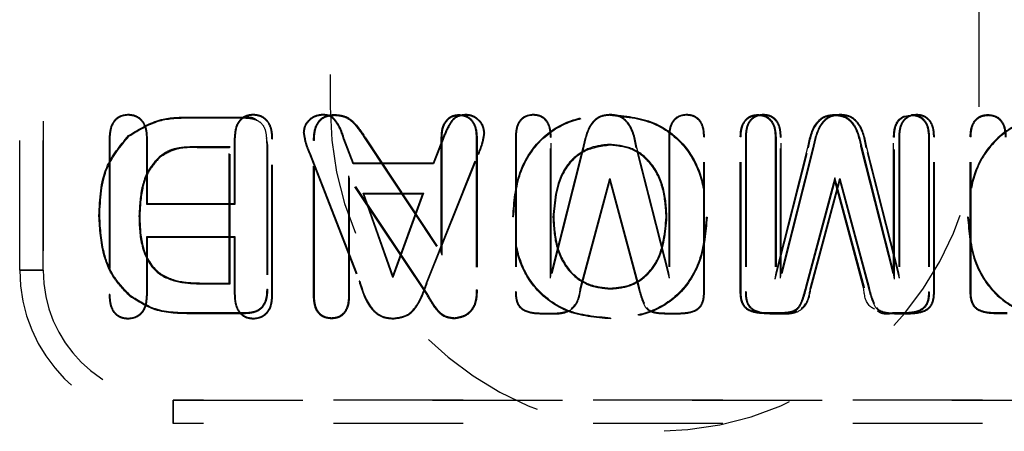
# Model space of a CAD drawing. Header units: inches. Extents: x 220 to 877, y 4 to 174.
# Tile 34 of 256: x 238.685 to 239.444, y 31.68 to 31.997. Entities that reach past the tile are written whole.
import ezdxf

# ---------------------------------------------------------------- set-up
doc = ezdxf.new("R2010")
doc.units = ezdxf.units.IN
doc.header["$LTSCALE"] = 0.5
doc.header["$MEASUREMENT"] = 0
doc.linetypes.add('HIDDEN', pattern=[0.225, 0.15, -0.075])
doc.layers.add('SID-M-H', color=4, linetype='HIDDEN')

msp = doc.modelspace()

# ---------------------------------------------------------------- linework, layer by layer
at = {"layer": 'SID-M-H'}
for p, q in [((238.92457, 33.55457), (238.92457, 31.92957)), ((239.42457, 31.92957), (239.42457, 33.55457)), ((238.68548, 31.80366), (238.68548, 32.11863)), ((238.70352, 31.80366), (238.70352, 32.11863)), ((238.70352, 32.11863), (238.70352, 31.80366)), ((238.76899, 31.92323), (238.76898, 31.92374)), ((238.81691, 31.92116), (238.81691, 31.92177)), ((238.81691, 31.92177), (238.85695, 31.92177)), ((238.81691, 31.92116), (238.85695, 31.92116)), ((238.85695, 31.92116), (238.85695, 31.92177)), ((238.86544, 31.92323), (238.86544, 31.92374)), ((238.91856, 31.92323), (238.91856, 31.92374)), ((238.92818, 31.92312), (238.92819, 31.92374)), ((239.02406, 31.92312), (239.02406, 31.92374)), ((239.02886, 31.92323), (239.02886, 31.92374)), ((239.08109, 31.92323), (239.08108, 31.92374)), ((239.1402, 31.92323), (239.1402, 31.92374)), ((239.1991, 31.92323), (239.1991, 31.92374)), ((239.25453, 31.92312), (239.25453, 31.92374)), ((239.25825, 31.92323), (239.25825, 31.92374)), ((239.31343, 31.92312), (239.31343, 31.92374)), ((239.31737, 31.92323), (239.31737, 31.92374)), ((239.37255, 31.92312), (239.37255, 31.92374)), ((239.37627, 31.92323), (239.37627, 31.92374)), ((239.43169, 31.92312), (239.43169, 31.92374)), ((238.75437, 31.90495), (238.75437, 31.78496)), ((238.75489, 31.90494), (238.75437, 31.90495)), ((238.75489, 31.90494), (238.75489, 31.78497)), ((238.76961, 31.90701), (238.7692, 31.90747)), ((238.78339, 31.90522), (238.7839, 31.90523)), ((238.78339, 31.85433), (238.78339, 31.90522)), ((238.7839, 31.85485), (238.7839, 31.90523)), ((238.85135, 31.90522), (238.85083, 31.90523)), ((238.85083, 31.90523), (238.85083, 31.85485)), ((238.85135, 31.90522), (238.85135, 31.85433)), ((238.87547, 31.90585), (238.87642, 31.90015)), ((238.87984, 31.90494), (238.88036, 31.90495)), ((238.87984, 31.78497), (238.87984, 31.90494)), ((238.88036, 31.78496), (238.88036, 31.90495)), ((238.9045, 31.90981), (238.90398, 31.90981)), ((238.93506, 31.90492), (238.93554, 31.9051)), ((238.94238, 31.88583), (238.93506, 31.90492)), ((238.94274, 31.88634), (238.93554, 31.9051)), ((238.95139, 31.90531), (238.9519, 31.90566)), ((238.95139, 31.90531), (239.0109, 31.81539)), ((238.9519, 31.90566), (239.01028, 31.81744)), ((239.01117, 31.9047), (239.00397, 31.88634)), ((239.0109, 31.90617), (239.01028, 31.90618)), ((239.01028, 31.81744), (239.01028, 31.90618)), ((239.0109, 31.81539), (239.0109, 31.90617)), ((239.01165, 31.90451), (239.01117, 31.9047)), ((239.03722, 31.90608), (239.03784, 31.90609)), ((239.03722, 31.90608), (239.03722, 31.7886)), ((239.03784, 31.90609), (239.03784, 31.78859)), ((239.04323, 31.90962), (239.04374, 31.90963)), ((239.06737, 31.90646), (239.06737, 31.78699)), ((239.06788, 31.90645), (239.06737, 31.90646)), ((239.06788, 31.90645), (239.06788, 31.787)), ((239.09441, 31.90636), (239.09493, 31.90637)), ((239.09441, 31.79757), (239.09441, 31.90636)), ((239.09493, 31.8017), (239.09493, 31.90637)), ((239.18548, 31.90637), (239.18548, 31.8017)), ((239.18599, 31.90636), (239.18548, 31.90637)), ((239.18599, 31.90636), (239.18599, 31.79757)), ((239.21252, 31.90645), (239.21304, 31.90646)), ((239.21252, 31.787), (239.21252, 31.90645)), ((239.21304, 31.78699), (239.21304, 31.90646)), ((239.24121, 31.90645), (239.2406, 31.90646)), ((239.2406, 31.78699), (239.2406, 31.90646)), ((239.24121, 31.787), (239.24121, 31.90645)), ((239.24505, 31.90645), (239.24453, 31.90646)), ((239.24453, 31.90646), (239.24453, 31.78699)), ((239.24505, 31.90645), (239.24505, 31.787)), ((239.26754, 31.90636), (239.26815, 31.90637)), ((239.26754, 31.90636), (239.26754, 31.79674)), ((239.26815, 31.90637), (239.26815, 31.8017)), ((239.27158, 31.90636), (239.27209, 31.90637)), ((239.27158, 31.79757), (239.27158, 31.90636)), ((239.27209, 31.8017), (239.27209, 31.90637)), ((239.35932, 31.90636), (239.35871, 31.90637)), ((239.35871, 31.8017), (239.35871, 31.90637)), ((239.35932, 31.79674), (239.35932, 31.90636)), ((239.36264, 31.90637), (239.36264, 31.8017)), ((239.36316, 31.90636), (239.36264, 31.90637)), ((239.36316, 31.90636), (239.36316, 31.79757)), ((239.38565, 31.90645), (239.38626, 31.90646)), ((239.38565, 31.90645), (239.38565, 31.787)), ((239.38626, 31.90646), (239.38626, 31.78699)), ((239.38969, 31.90645), (239.3902, 31.90646)), ((239.38969, 31.787), (239.38969, 31.90645)), ((239.3902, 31.78699), (239.3902, 31.90646)), ((239.41838, 31.90645), (239.41776, 31.90646)), ((239.41776, 31.78699), (239.41776, 31.90646)), ((239.41838, 31.787), (239.41838, 31.90645)), ((238.84751, 31.89877), (238.82324, 31.89877)), ((238.82324, 31.89877), (238.82324, 31.89815)), ((238.84689, 31.89815), (238.82324, 31.89815)), ((238.84751, 31.89877), (238.84689, 31.89815)), ((238.84689, 31.79382), (238.84689, 31.89815)), ((238.84751, 31.7932), (238.84751, 31.89877)), ((238.8758, 31.90015), (238.8758, 31.78903)), ((238.8758, 31.90015), (238.87642, 31.90015)), ((238.87642, 31.90015), (238.87642, 31.78902)), ((238.91247, 31.90368), (238.91186, 31.90369)), ((238.91186, 31.78392), (238.91186, 31.90369)), ((238.91247, 31.78393), (238.91247, 31.90368)), ((239.01165, 31.90451), (239.00433, 31.88583)), ((239.11994, 31.89817), (239.09441, 31.79757)), ((239.11944, 31.89831), (239.09493, 31.8017)), ((239.11994, 31.89817), (239.11944, 31.89831)), ((239.14029, 31.90074), (239.14029, 31.90012)), ((239.16046, 31.89818), (239.16096, 31.89831)), ((239.18599, 31.79757), (239.16046, 31.89818)), ((239.18548, 31.8017), (239.16096, 31.89831)), ((239.26754, 31.79674), (239.29327, 31.89815)), ((239.26815, 31.8017), (239.29267, 31.89831)), ((239.2971, 31.89817), (239.27158, 31.79757)), ((239.29661, 31.89831), (239.27209, 31.8017)), ((239.29327, 31.89815), (239.29267, 31.89831)), ((239.2971, 31.89817), (239.29661, 31.89831)), ((239.33359, 31.89815), (239.33419, 31.89831)), ((239.33359, 31.89815), (239.35932, 31.79674)), ((239.33419, 31.89831), (239.35871, 31.8017)), ((239.33763, 31.89818), (239.33813, 31.89831)), ((239.36316, 31.79757), (239.33763, 31.89818)), ((239.36264, 31.8017), (239.33813, 31.89831)), ((238.79328, 31.89139), (238.79368, 31.89092)), ((238.90889, 31.89431), (238.90841, 31.89412)), ((238.90841, 31.89412), (238.94695, 31.79524)), ((238.90889, 31.89431), (238.94743, 31.79542)), ((238.99928, 31.79524), (239.03865, 31.89348)), ((238.99976, 31.79505), (239.03913, 31.89329)), ((239.03865, 31.89348), (239.03913, 31.89329)), ((238.94238, 31.88583), (238.94274, 31.88634)), ((239.00433, 31.88583), (238.94238, 31.88583)), ((239.00397, 31.88634), (238.94274, 31.88634)), ((239.00433, 31.88583), (239.00397, 31.88634)), ((238.99979, 31.78508), (238.9388, 31.87658)), ((238.9388, 31.87658), (238.9388, 31.78393)), ((238.9388, 31.87658), (238.93941, 31.87453)), ((238.93941, 31.87453), (238.93941, 31.78392)), ((238.99927, 31.78475), (238.93941, 31.87453)), ((239.1175, 31.79042), (239.1402, 31.87455)), ((239.1402, 31.87455), (239.1402, 31.87256)), ((239.1402, 31.87455), (239.16263, 31.79042)), ((239.31343, 31.87495), (239.2909, 31.79044)), ((239.29466, 31.79042), (239.31737, 31.87455)), ((239.33624, 31.79044), (239.31343, 31.87495)), ((239.31343, 31.87495), (239.31343, 31.87256)), ((239.31737, 31.87455), (239.31737, 31.87256)), ((239.31737, 31.87455), (239.3398, 31.79042)), ((239.11799, 31.79028), (239.1402, 31.87256)), ((239.1402, 31.87256), (239.16213, 31.79028)), ((239.31343, 31.87256), (239.2915, 31.79028)), ((239.29516, 31.79028), (239.31737, 31.87256)), ((239.33564, 31.79028), (239.31343, 31.87256)), ((239.31737, 31.87256), (239.3393, 31.79028)), ((238.95, 31.86324), (238.95073, 31.86272)), ((238.97303, 31.7982), (238.95, 31.86324)), ((238.95, 31.86324), (238.9965, 31.86324)), ((238.97303, 31.79973), (238.95073, 31.86272)), ((238.95073, 31.86272), (238.99576, 31.86272)), ((238.9965, 31.86324), (238.97303, 31.7982)), ((238.99576, 31.86272), (238.97303, 31.79973)), ((238.9965, 31.86324), (238.99576, 31.86272)), ((238.78339, 31.85433), (238.7839, 31.85485)), ((238.85135, 31.85433), (238.78339, 31.85433)), ((238.85083, 31.85485), (238.7839, 31.85485)), ((238.85135, 31.85433), (238.85083, 31.85485)), ((238.74712, 31.84562), (238.7465, 31.84562)), ((238.77738, 31.84541), (238.778, 31.8454)), ((239.06602, 31.84478), (239.0654, 31.84479)), ((239.09628, 31.84457), (239.09689, 31.84457)), ((239.18413, 31.84457), (239.18351, 31.84457)), ((239.21439, 31.84457), (239.215, 31.84457)), ((239.41631, 31.84457), (239.41579, 31.84457)), ((238.78339, 31.82977), (238.7839, 31.82926)), ((238.78339, 31.82977), (238.85135, 31.82977)), ((238.78339, 31.78516), (238.78339, 31.82977)), ((238.7839, 31.78515), (238.7839, 31.82926)), ((238.7839, 31.82926), (238.85083, 31.82926)), ((238.85135, 31.82977), (238.85083, 31.82926)), ((238.85083, 31.82926), (238.85083, 31.78515)), ((238.85135, 31.82977), (238.85135, 31.78516)), ((239.0109, 31.81539), (239.01028, 31.81744)), ((238.68548, 31.80366), (238.70352, 31.80366)), ((238.70352, 31.80366), (238.68548, 31.80366)), ((238.97303, 31.7982), (238.97303, 31.79973)), ((239.09441, 31.79757), (239.09493, 31.8017)), ((239.18599, 31.79757), (239.18548, 31.8017)), ((239.26754, 31.79674), (239.26815, 31.8017)), ((239.27158, 31.79757), (239.27209, 31.8017)), ((239.35932, 31.79674), (239.35871, 31.8017)), ((239.36316, 31.79757), (239.36264, 31.8017)), ((238.82628, 31.7932), (238.82629, 31.79382)), ((238.82628, 31.7932), (238.84751, 31.7932)), ((238.82629, 31.79382), (238.84689, 31.79382)), ((238.84751, 31.7932), (238.84689, 31.79382)), ((238.94743, 31.79542), (238.94695, 31.79524)), ((238.99928, 31.79524), (238.99976, 31.79505)), ((238.75489, 31.78497), (238.75437, 31.78496)), ((238.77086, 31.78405), (238.77046, 31.78358)), ((238.78339, 31.78516), (238.7839, 31.78515)), ((238.85135, 31.78516), (238.85083, 31.78515)), ((238.8758, 31.78903), (238.87642, 31.78902)), ((238.87984, 31.78497), (238.88036, 31.78496)), ((238.91247, 31.78393), (238.91186, 31.78392)), ((238.9388, 31.78393), (238.93941, 31.78392)), ((238.99979, 31.78508), (238.99927, 31.78475)), ((239.03722, 31.7886), (239.03784, 31.78859)), ((239.06788, 31.787), (239.06737, 31.78699)), ((239.1175, 31.79042), (239.11799, 31.79028)), ((239.14072, 31.78927), (239.14072, 31.78989)), ((239.16263, 31.79042), (239.16213, 31.79028)), ((239.21252, 31.787), (239.21304, 31.78699)), ((239.24121, 31.787), (239.2406, 31.78699)), ((239.24505, 31.787), (239.24453, 31.78699)), ((239.2909, 31.79044), (239.2915, 31.79028)), ((239.29466, 31.79042), (239.29516, 31.79028)), ((239.33624, 31.79044), (239.33564, 31.79028)), ((239.3398, 31.79042), (239.3393, 31.79028)), ((239.38565, 31.787), (239.38626, 31.78699)), ((239.38969, 31.787), (239.3902, 31.78699)), ((239.41838, 31.787), (239.41776, 31.78699)), ((239.03566, 31.77707), (239.03624, 31.77684)), ((238.81796, 31.77082), (238.81795, 31.7702)), ((238.85834, 31.7702), (238.81795, 31.7702)), ((238.85833, 31.77082), (238.81796, 31.77082)), ((238.85833, 31.77082), (238.85834, 31.7702)), ((239.08632, 31.77072), (239.08631, 31.7702)), ((239.08631, 31.7702), (239.09576, 31.7702)), ((239.08632, 31.77072), (239.09575, 31.77072)), ((239.09575, 31.77072), (239.09576, 31.7702)), ((239.1845, 31.77072), (239.18449, 31.7702)), ((239.18449, 31.7702), (239.19397, 31.7702)), ((239.1845, 31.77072), (239.19396, 31.77072)), ((239.19396, 31.77072), (239.19397, 31.7702)), ((239.26913, 31.77082), (239.25967, 31.77082)), ((239.25967, 31.77082), (239.25967, 31.7702)), ((239.26348, 31.7702), (239.25967, 31.7702)), ((239.26349, 31.77072), (239.26348, 31.7702)), ((239.26348, 31.7702), (239.27292, 31.7702)), ((239.26349, 31.77072), (239.27292, 31.77072)), ((239.26913, 31.77082), (239.26914, 31.7702)), ((239.27292, 31.77072), (239.27292, 31.7702)), ((239.36731, 31.77082), (239.35788, 31.77082)), ((239.36166, 31.7702), (239.35788, 31.7702)), ((239.36166, 31.77072), (239.36166, 31.7702)), ((239.36166, 31.77072), (239.37112, 31.77072)), ((239.36166, 31.7702), (239.37113, 31.7702)), ((239.36731, 31.77082), (239.36732, 31.7702)), ((239.37112, 31.77072), (239.37113, 31.7702)), ((239.43684, 31.77082), (239.43683, 31.7702)), ((239.4463, 31.7702), (239.43683, 31.7702)), ((239.4463, 31.77082), (239.43684, 31.77082)), ((238.76898, 31.76678), (238.76898, 31.76626)), ((238.86545, 31.76678), (238.86544, 31.76626)), ((238.92579, 31.76688), (238.92579, 31.76626)), ((238.97325, 31.76678), (238.97325, 31.76626)), ((239.02034, 31.76688), (239.02034, 31.76626)), ((239.14072, 31.76688), (239.14072, 31.76626)), ((238.80359, 31.68555), (238.80359, 31.7036)), ((239.82721, 31.7036), (238.80359, 31.7036)), ((238.80359, 31.7036), (238.80359, 31.68555)), ((238.80359, 31.7036), (239.82721, 31.7036)), ((239.82721, 31.68555), (238.80359, 31.68555))]:
    msp.add_line(p, q, dxfattribs=at)
for centre, radius, end in [((239.17457, 31.92957), 0.25, 0), ((238.80359, 31.80366), 0.11811, 270), ((238.80359, 31.80366), 0.10007, 270), ((238.80359, 31.80366), 0.10007, 270)]:
    msp.add_arc(centre, radius, 180, end, dxfattribs=at)
for points, knots in [([(238.76898, 31.92374), (238.76644, 31.92343), (238.76137, 31.92279), (238.75501, 31.91549), (238.75461, 31.90895), (238.75437, 31.90495)], [0, 0, 0, 0, 0.279989, 0.559343, 1, 1, 1, 1]), ([(238.76899, 31.92323), (238.76735, 31.9231), (238.76411, 31.92285), (238.75982, 31.92028), (238.75548, 31.9145), (238.75513, 31.90889), (238.75489, 31.90494)], [0, 0, 0, 0, 0.187267, 0.371768, 0.557025, 1, 1, 1, 1]), ([(238.7839, 31.90523), (238.78379, 31.90775), (238.78358, 31.91277), (238.78037, 31.91925), (238.77493, 31.92319), (238.77097, 31.92356), (238.76898, 31.92374)], [0, 0, 0, 0, 0.280868, 0.559955, 0.779937, 1, 1, 1, 1]), ([(238.78339, 31.90522), (238.78328, 31.90769), (238.78308, 31.91259), (238.77998, 31.91889), (238.77473, 31.9227), (238.77091, 31.92305), (238.76899, 31.92323)], [0, 0, 0, 0, 0.2844319, 0.562362, 0.7804352, 1, 1, 1, 1]), ([(238.7692, 31.90747), (238.77741, 31.91251), (238.79213, 31.92155), (238.80931, 31.92171), (238.81691, 31.92177)], [0, 0, 0, 0, 0.557714, 1, 1, 1, 1]), ([(238.76961, 31.90701), (238.77773, 31.91199), (238.79233, 31.92094), (238.80936, 31.92109), (238.81691, 31.92116)], [0, 0, 0, 0, 0.556452, 1, 1, 1, 1]), ([(238.86544, 31.92374), (238.86377, 31.92362), (238.86044, 31.92337), (238.85601, 31.92077), (238.85147, 31.91494), (238.85109, 31.90923), (238.85083, 31.90523)], [0, 0, 0, 0, 0.187122, 0.374314, 0.561191, 1, 1, 1, 1]), ([(238.86544, 31.92323), (238.86382, 31.92311), (238.86061, 31.92286), (238.85634, 31.92036), (238.85195, 31.91469), (238.8516, 31.90914), (238.85135, 31.90522)], [0, 0, 0, 0, 0.1867523, 0.3720985, 0.5571417, 1, 1, 1, 1]), ([(238.85695, 31.92177), (238.86037, 31.92199), (238.86474, 31.92226), (238.86791, 31.91957), (238.8686, 31.91898)], [0, 0, 0, 0, 0.781522, 1, 1, 1, 1]), ([(238.85695, 31.92116), (238.85905, 31.92108), (238.8632, 31.92094), (238.86929, 31.91932), (238.87425, 31.91456), (238.87556, 31.90751), (238.87572, 31.90262), (238.8758, 31.90015)], [0, 0, 0, 0, 0.189902, 0.375243, 0.556467, 0.775012, 1, 1, 1, 1]), ([(238.88036, 31.90495), (238.88025, 31.90749), (238.88003, 31.91255), (238.87687, 31.91911), (238.87144, 31.92316), (238.86744, 31.92355), (238.86544, 31.92374)], [0, 0, 0, 0, 0.28083, 0.55995, 0.779886, 1, 1, 1, 1]), ([(238.87984, 31.90494), (238.87974, 31.90744), (238.87953, 31.91237), (238.87648, 31.91875), (238.87123, 31.92266), (238.86737, 31.92304), (238.86544, 31.92323)], [0, 0, 0, 0, 0.284357, 0.562396, 0.78031, 1, 1, 1, 1]), ([(238.91856, 31.92374), (238.91648, 31.92347), (238.91232, 31.92292), (238.90768, 31.91918), (238.90454, 31.91472), (238.90417, 31.91145), (238.90398, 31.90981)], [0, 0, 0, 0, 0.279545, 0.559617, 0.779983, 1, 1, 1, 1]), ([(238.91856, 31.92323), (238.91656, 31.92296), (238.91254, 31.92243), (238.90807, 31.91882), (238.90504, 31.91453), (238.90468, 31.91138), (238.9045, 31.90981)], [0, 0, 0, 0, 0.279961, 0.560596, 0.780532, 1, 1, 1, 1]), ([(238.91186, 31.90369), (238.91197, 31.90645), (238.91219, 31.91194), (238.91543, 31.91927), (238.92166, 31.92331), (238.92601, 31.9236), (238.92819, 31.92374)], [0, 0, 0, 0, 0.281015, 0.560259, 0.779609, 1, 1, 1, 1]), ([(238.91247, 31.90368), (238.91258, 31.90639), (238.9128, 31.91173), (238.9159, 31.91883), (238.92189, 31.92272), (238.92607, 31.92299), (238.92818, 31.92312)], [0, 0, 0, 0, 0.285341, 0.563253, 0.779013, 1, 1, 1, 1]), ([(238.93554, 31.9051), (238.93392, 31.91), (238.93167, 31.91679), (238.92472, 31.92345), (238.92062, 31.92365), (238.91856, 31.92374)], [0, 0, 0, 0, 0.561989, 0.779811, 1, 1, 1, 1]), ([(238.93506, 31.90492), (238.93345, 31.90977), (238.93126, 31.91643), (238.9245, 31.92296), (238.92057, 31.92314), (238.91856, 31.92323)], [0, 0, 0, 0, 0.570238, 0.781456, 1, 1, 1, 1]), ([(238.92818, 31.92312), (238.93108, 31.92287), (238.93686, 31.92236), (238.94492, 31.91533), (238.94892, 31.90914), (238.95139, 31.90531)], [0, 0, 0, 0, 0.276892, 0.553671, 1, 1, 1, 1]), ([(238.92819, 31.92374), (238.93116, 31.92348), (238.93711, 31.92295), (238.94535, 31.91581), (238.94941, 31.90951), (238.9519, 31.90566)], [0, 0, 0, 0, 0.279312, 0.558806, 1, 1, 1, 1]), ([(239.01028, 31.90618), (239.01038, 31.90854), (239.01057, 31.91325), (239.01352, 31.91932), (239.01849, 31.92318), (239.0222, 31.92355), (239.02406, 31.92374)], [0, 0, 0, 0, 0.280987, 0.560341, 0.780079, 1, 1, 1, 1]), ([(239.0109, 31.90617), (239.01099, 31.90848), (239.01118, 31.91304), (239.014, 31.91889), (239.01874, 31.92259), (239.02228, 31.92294), (239.02406, 31.92312)], [0, 0, 0, 0, 0.286054, 0.564243, 0.781108, 1, 1, 1, 1]), ([(239.02886, 31.92374), (239.02618, 31.92341), (239.02082, 31.92274), (239.01511, 31.91462), (239.01267, 31.90847), (239.01117, 31.9047)], [0, 0, 0, 0, 0.278317, 0.557222, 1, 1, 1, 1]), ([(239.02886, 31.92323), (239.02627, 31.92291), (239.0211, 31.92227), (239.01554, 31.9143), (239.01314, 31.90825), (239.01165, 31.90451)], [0, 0, 0, 0, 0.2741569, 0.5496255, 1, 1, 1, 1]), ([(239.02406, 31.92374), (239.02644, 31.92343), (239.03119, 31.92279), (239.03717, 31.91598), (239.03759, 31.90984), (239.03784, 31.90609)], [0, 0, 0, 0, 0.2797365, 0.5592898, 1, 1, 1, 1]), ([(239.02406, 31.92312), (239.02558, 31.92301), (239.0286, 31.92277), (239.03254, 31.92033), (239.03662, 31.91499), (239.03697, 31.90977), (239.03722, 31.90608)], [0, 0, 0, 0, 0.186641, 0.370922, 0.55582, 1, 1, 1, 1]), ([(239.04374, 31.90963), (239.04341, 31.91173), (239.04272, 31.91596), (239.0386, 31.92046), (239.03387, 31.92332), (239.03053, 31.9236), (239.02886, 31.92374)], [0, 0, 0, 0, 0.278881, 0.559197, 0.779567, 1, 1, 1, 1]), ([(239.04323, 31.90962), (239.0429, 31.91164), (239.04225, 31.91572), (239.03827, 31.92005), (239.0337, 31.92282), (239.03047, 31.92309), (239.02886, 31.92323)], [0, 0, 0, 0, 0.277847, 0.559039, 0.778736, 1, 1, 1, 1]), ([(239.0654, 31.84479), (239.06624, 31.85633), (239.06791, 31.87934), (239.0863, 31.90737), (239.11295, 31.92196), (239.13105, 31.92315), (239.14011, 31.92374)], [0, 0, 0, 0, 0.2804985, 0.5593916, 0.779335, 1, 1, 1, 1]), ([(239.06602, 31.84478), (239.06685, 31.85626), (239.0685, 31.87909), (239.08674, 31.90689), (239.11316, 31.92136), (239.13111, 31.92253), (239.14011, 31.92312)], [0, 0, 0, 0, 0.281032, 0.559518, 0.779075, 1, 1, 1, 1]), ([(239.08108, 31.92374), (239.07874, 31.92344), (239.07405, 31.92284), (239.06798, 31.91626), (239.0676, 31.91018), (239.06737, 31.90646)], [0, 0, 0, 0, 0.280121, 0.559565, 1, 1, 1, 1]), ([(239.08109, 31.92323), (239.07958, 31.9231), (239.07658, 31.92286), (239.0726, 31.92054), (239.06844, 31.9153), (239.06811, 31.91011), (239.06788, 31.90645)], [0, 0, 0, 0, 0.187214, 0.372159, 0.557204, 1, 1, 1, 1]), ([(239.09493, 31.90637), (239.09482, 31.90872), (239.0946, 31.91341), (239.09174, 31.91953), (239.08665, 31.92326), (239.08294, 31.92358), (239.08108, 31.92374)], [0, 0, 0, 0, 0.280959, 0.560029, 0.779778, 1, 1, 1, 1]), ([(239.09441, 31.90636), (239.09431, 31.90867), (239.0941, 31.91323), (239.09134, 31.91917), (239.08645, 31.92276), (239.08288, 31.92307), (239.08109, 31.92323)], [0, 0, 0, 0, 0.285086, 0.562822, 0.780014, 1, 1, 1, 1]), ([(239.1402, 31.92374), (239.13715, 31.92342), (239.13256, 31.92293), (239.12775, 31.9191), (239.12227, 31.91185), (239.1207, 31.90433), (239.11944, 31.89831)], [0, 0, 0, 0, 0.2486362, 0.3738895, 0.4991131, 1, 1, 1, 1]), ([(239.1402, 31.92323), (239.13723, 31.92291), (239.13278, 31.92244), (239.12811, 31.91872), (239.12272, 31.91159), (239.12118, 31.90415), (239.11994, 31.89817)], [0, 0, 0, 0, 0.246323, 0.369937, 0.493625, 1, 1, 1, 1]), ([(239.14011, 31.92374), (239.1517, 31.92271), (239.17482, 31.92066), (239.2011, 31.89926), (239.21325, 31.87171), (239.21442, 31.85363), (239.215, 31.84457)], [0, 0, 0, 0, 0.2800877, 0.5586042, 0.779028, 1, 1, 1, 1]), ([(239.14011, 31.92312), (239.15162, 31.9221), (239.17454, 31.92007), (239.2006, 31.89886), (239.21265, 31.87153), (239.2138, 31.85357), (239.21439, 31.84457)], [0, 0, 0, 0, 0.280291, 0.558235, 0.778538, 1, 1, 1, 1]), ([(239.16096, 31.89831), (239.15966, 31.90514), (239.15784, 31.91464), (239.14831, 31.92317), (239.14291, 31.92355), (239.1402, 31.92374)], [0, 0, 0, 0, 0.560081, 0.779734, 1, 1, 1, 1]), ([(239.16046, 31.89818), (239.15919, 31.90494), (239.15742, 31.91429), (239.1481, 31.92268), (239.14284, 31.92304), (239.1402, 31.92323)], [0, 0, 0, 0, 0.564503, 0.781193, 1, 1, 1, 1]), ([(239.1991, 31.92374), (239.19676, 31.92343), (239.19208, 31.9228), (239.1861, 31.91614), (239.18572, 31.91008), (239.18548, 31.90637)], [0, 0, 0, 0, 0.279801, 0.5595, 1, 1, 1, 1]), ([(239.1991, 31.92323), (239.19759, 31.92311), (239.1946, 31.92286), (239.19068, 31.92045), (239.18655, 31.91521), (239.18622, 31.91002), (239.18599, 31.90636)], [0, 0, 0, 0, 0.186999, 0.371713, 0.557134, 1, 1, 1, 1]), ([(239.21304, 31.90646), (239.21293, 31.90881), (239.21271, 31.9135), (239.20981, 31.91963), (239.20467, 31.92327), (239.20096, 31.92358), (239.1991, 31.92374)], [0, 0, 0, 0, 0.2809512, 0.5599643, 0.7797394, 1, 1, 1, 1]), ([(239.21252, 31.90645), (239.21242, 31.90876), (239.21221, 31.91332), (239.20942, 31.91926), (239.20447, 31.92277), (239.2009, 31.92307), (239.1991, 31.92323)], [0, 0, 0, 0, 0.285047, 0.562619, 0.779802, 1, 1, 1, 1]), ([(239.2406, 31.90646), (239.2407, 31.90881), (239.24092, 31.9135), (239.24382, 31.91963), (239.24896, 31.92327), (239.25267, 31.92358), (239.25453, 31.92374)], [0, 0, 0, 0, 0.280951, 0.559964, 0.779739, 1, 1, 1, 1]), ([(239.24121, 31.90645), (239.24132, 31.90875), (239.24152, 31.91329), (239.24429, 31.91919), (239.2492, 31.92267), (239.25274, 31.92297), (239.25453, 31.92312)], [0, 0, 0, 0, 0.285899, 0.563176, 0.779823, 1, 1, 1, 1]), ([(239.25825, 31.92374), (239.2559, 31.92344), (239.25122, 31.92284), (239.24515, 31.91626), (239.24477, 31.91018), (239.24453, 31.90646)], [0, 0, 0, 0, 0.280121, 0.559565, 1, 1, 1, 1]), ([(239.25825, 31.92323), (239.25674, 31.9231), (239.25374, 31.92286), (239.24977, 31.92054), (239.24561, 31.9153), (239.24528, 31.91011), (239.24505, 31.90645)], [0, 0, 0, 0, 0.187214, 0.372159, 0.557204, 1, 1, 1, 1]), ([(239.25453, 31.92374), (239.25687, 31.92343), (239.26155, 31.9228), (239.26753, 31.91614), (239.26792, 31.91008), (239.26815, 31.90637)], [0, 0, 0, 0, 0.279801, 0.5595, 1, 1, 1, 1]), ([(239.25453, 31.92312), (239.25603, 31.923), (239.259, 31.92276), (239.26289, 31.92037), (239.26699, 31.91516), (239.26731, 31.91), (239.26754, 31.90636)], [0, 0, 0, 0, 0.186949, 0.371192, 0.556281, 1, 1, 1, 1]), ([(239.27209, 31.90637), (239.27198, 31.90872), (239.27177, 31.91341), (239.2689, 31.91953), (239.26382, 31.92326), (239.26011, 31.92358), (239.25825, 31.92374)], [0, 0, 0, 0, 0.280959, 0.560029, 0.779778, 1, 1, 1, 1]), ([(239.27158, 31.90636), (239.27147, 31.90867), (239.27127, 31.91323), (239.26851, 31.91917), (239.26362, 31.92276), (239.26005, 31.92307), (239.25825, 31.92323)], [0, 0, 0, 0, 0.285086, 0.562822, 0.780014, 1, 1, 1, 1]), ([(239.29267, 31.89831), (239.29397, 31.90514), (239.29579, 31.91464), (239.30532, 31.92317), (239.31072, 31.92355), (239.31343, 31.92374)], [0, 0, 0, 0, 0.560081, 0.779734, 1, 1, 1, 1]), ([(239.29327, 31.89815), (239.29454, 31.9049), (239.29629, 31.91422), (239.30558, 31.92258), (239.3108, 31.92294), (239.31343, 31.92312)], [0, 0, 0, 0, 0.565409, 0.781494, 1, 1, 1, 1]), ([(239.31737, 31.92374), (239.31431, 31.92342), (239.30973, 31.92293), (239.30492, 31.9191), (239.29943, 31.91185), (239.29786, 31.90433), (239.29661, 31.89831)], [0, 0, 0, 0, 0.248636, 0.37389, 0.499113, 1, 1, 1, 1]), ([(239.31737, 31.92323), (239.3144, 31.92291), (239.30994, 31.92244), (239.30528, 31.91872), (239.29989, 31.91159), (239.29834, 31.90415), (239.2971, 31.89817)], [0, 0, 0, 0, 0.246323, 0.369937, 0.493625, 1, 1, 1, 1]), ([(239.31343, 31.92374), (239.31648, 31.92342), (239.32107, 31.92293), (239.32588, 31.9191), (239.33136, 31.91185), (239.33293, 31.90433), (239.33419, 31.89831)], [0, 0, 0, 0, 0.248636, 0.37389, 0.499113, 1, 1, 1, 1]), ([(239.31343, 31.92312), (239.31638, 31.92281), (239.32081, 31.92234), (239.32545, 31.91865), (239.33082, 31.91153), (239.33236, 31.90412), (239.33359, 31.89815)], [0, 0, 0, 0, 0.245847, 0.369127, 0.492501, 1, 1, 1, 1]), ([(239.33813, 31.89831), (239.33682, 31.90514), (239.33501, 31.91464), (239.32548, 31.92317), (239.32007, 31.92355), (239.31737, 31.92374)], [0, 0, 0, 0, 0.560081, 0.779734, 1, 1, 1, 1]), ([(239.33763, 31.89818), (239.33635, 31.90494), (239.33459, 31.91429), (239.32526, 31.92268), (239.32001, 31.92304), (239.31737, 31.92323)], [0, 0, 0, 0, 0.564503, 0.781193, 1, 1, 1, 1]), ([(239.35871, 31.90637), (239.35882, 31.9087), (239.35904, 31.91336), (239.36184, 31.9197), (239.36551, 31.92183), (239.36712, 31.92277)], [0, 0, 0, 0, 0.360306, 0.71819, 1, 1, 1, 1]), ([(239.35932, 31.90636), (239.35943, 31.90866), (239.35963, 31.9132), (239.36237, 31.9191), (239.36722, 31.92266), (239.37076, 31.92297), (239.37255, 31.92312)], [0, 0, 0, 0, 0.285945, 0.563407, 0.780072, 1, 1, 1, 1]), ([(239.37627, 31.92374), (239.37393, 31.92343), (239.36925, 31.9228), (239.36327, 31.91614), (239.36288, 31.91008), (239.36264, 31.90637)], [0, 0, 0, 0, 0.279801, 0.5595, 1, 1, 1, 1]), ([(239.37627, 31.92323), (239.37476, 31.92311), (239.37176, 31.92286), (239.36784, 31.92045), (239.36372, 31.91521), (239.36339, 31.91002), (239.36316, 31.90636)], [0, 0, 0, 0, 0.186999, 0.371713, 0.557134, 1, 1, 1, 1]), ([(239.37255, 31.92374), (239.37489, 31.92344), (239.37958, 31.92284), (239.38565, 31.91626), (239.38603, 31.91018), (239.38626, 31.90646)], [0, 0, 0, 0, 0.280121, 0.559565, 1, 1, 1, 1]), ([(239.37255, 31.92312), (239.37404, 31.923), (239.37702, 31.92276), (239.38096, 31.92046), (239.38509, 31.91525), (239.38542, 31.91009), (239.38565, 31.90645)], [0, 0, 0, 0, 0.1871993, 0.3717002, 0.5563544, 1, 1, 1, 1]), ([(239.3902, 31.90646), (239.39009, 31.90881), (239.38988, 31.9135), (239.38698, 31.91963), (239.38183, 31.92327), (239.37812, 31.92358), (239.37627, 31.92374)], [0, 0, 0, 0, 0.2809512, 0.5599643, 0.7797394, 1, 1, 1, 1]), ([(239.38969, 31.90645), (239.38958, 31.90876), (239.38938, 31.91332), (239.38658, 31.91926), (239.38164, 31.92277), (239.37807, 31.92307), (239.37627, 31.92323)], [0, 0, 0, 0, 0.285047, 0.562619, 0.779802, 1, 1, 1, 1]), ([(239.49069, 31.92374), (239.4791, 31.92271), (239.45598, 31.92066), (239.42969, 31.89926), (239.41755, 31.87171), (239.41638, 31.85363), (239.41579, 31.84457)], [0, 0, 0, 0, 0.280088, 0.558604, 0.779028, 1, 1, 1, 1]), ([(239.49069, 31.92323), (239.47917, 31.92221), (239.45621, 31.92017), (239.43011, 31.89893), (239.41805, 31.87156), (239.41689, 31.85358), (239.41631, 31.84457)], [0, 0, 0, 0, 0.280257, 0.558297, 0.77862, 1, 1, 1, 1]), ([(239.41776, 31.90646), (239.41787, 31.90881), (239.41808, 31.9135), (239.42099, 31.91963), (239.42613, 31.92327), (239.42984, 31.92358), (239.43169, 31.92374)], [0, 0, 0, 0, 0.280951, 0.559964, 0.779739, 1, 1, 1, 1]), ([(239.41838, 31.90645), (239.41848, 31.90875), (239.41869, 31.91329), (239.42146, 31.91919), (239.42636, 31.92267), (239.42991, 31.92297), (239.43169, 31.92312)], [0, 0, 0, 0, 0.285899, 0.563176, 0.779823, 1, 1, 1, 1]), ([(239.43169, 31.92374), (239.43404, 31.92343), (239.43872, 31.9228), (239.44469, 31.91614), (239.44508, 31.91008), (239.44532, 31.90637)], [0, 0, 0, 0, 0.279801, 0.5595, 1, 1, 1, 1]), ([(239.43169, 31.92312), (239.43319, 31.923), (239.43617, 31.92276), (239.44005, 31.92037), (239.44415, 31.91516), (239.44447, 31.91), (239.4447, 31.90636)], [0, 0, 0, 0, 0.186949, 0.371192, 0.556281, 1, 1, 1, 1]), ([(238.7465, 31.84562), (238.74707, 31.85864), (238.74808, 31.88187), (238.76276, 31.89966), (238.7692, 31.90747)], [0, 0, 0, 0, 0.560774, 1, 1, 1, 1]), ([(238.74712, 31.84562), (238.74768, 31.85856), (238.74868, 31.88161), (238.76323, 31.89927), (238.76961, 31.90701)], [0, 0, 0, 0, 0.561588, 1, 1, 1, 1]), ([(238.90398, 31.90981), (238.90448, 31.90679), (238.90537, 31.90139), (238.90748, 31.89635), (238.90841, 31.89412)], [0, 0, 0, 0, 0.558722, 1, 1, 1, 1]), ([(238.9045, 31.90981), (238.90499, 31.90685), (238.90588, 31.90151), (238.90796, 31.89653), (238.90889, 31.89431)], [0, 0, 0, 0, 0.5551796, 1, 1, 1, 1]), ([(239.03865, 31.89348), (239.03987, 31.89642), (239.04203, 31.90163), (239.04287, 31.90719), (239.04323, 31.90962)], [0, 0, 0, 0, 0.564632, 1, 1, 1, 1]), ([(239.03913, 31.89329), (239.04036, 31.89625), (239.04254, 31.90152), (239.04338, 31.90715), (239.04374, 31.90963)], [0, 0, 0, 0, 0.560732, 1, 1, 1, 1]), ([(238.82324, 31.89877), (238.81969, 31.89878), (238.81381, 31.89881), (238.8057, 31.89766), (238.79895, 31.89555), (238.79517, 31.89278), (238.79328, 31.89139)], [0, 0, 0, 0, 0.337158, 0.557386, 0.778339, 1, 1, 1, 1]), ([(238.82324, 31.89815), (238.8173, 31.89832), (238.80671, 31.89862), (238.79765, 31.89327), (238.79368, 31.89092)], [0, 0, 0, 0, 0.5618652, 1, 1, 1, 1]), ([(239.14029, 31.90074), (239.13528, 31.90025), (239.12526, 31.89927), (239.11204, 31.89124), (239.09876, 31.8735), (239.0973, 31.85648), (239.09628, 31.84457)], [0, 0, 0, 0, 0.187431, 0.375191, 0.562741, 1, 1, 1, 1]), ([(239.14029, 31.90012), (239.13284, 31.89905), (239.11796, 31.89692), (239.09941, 31.87546), (239.09785, 31.85629), (239.09689, 31.84457)], [0, 0, 0, 0, 0.279993, 0.559592, 1, 1, 1, 1]), ([(239.18413, 31.84457), (239.18369, 31.85202), (239.18282, 31.86693), (239.17368, 31.88625), (239.15806, 31.89886), (239.14621, 31.90011), (239.14029, 31.90074)], [0, 0, 0, 0, 0.279555, 0.559243, 0.779734, 1, 1, 1, 1]), ([(239.18351, 31.84457), (239.18308, 31.85197), (239.18222, 31.86673), (239.1732, 31.88583), (239.1578, 31.89827), (239.14613, 31.8995), (239.14029, 31.90012)], [0, 0, 0, 0, 0.280968, 0.56052, 0.7802, 1, 1, 1, 1]), ([(238.79328, 31.89139), (238.79007, 31.88791), (238.78366, 31.88096), (238.7783, 31.86473), (238.77773, 31.85273), (238.77738, 31.84541)], [0, 0, 0, 0, 0.280686, 0.561307, 1, 1, 1, 1]), ([(238.79368, 31.89092), (238.79052, 31.8875), (238.7842, 31.88064), (238.77891, 31.86457), (238.77834, 31.85268), (238.778, 31.8454)], [0, 0, 0, 0, 0.279388, 0.559497, 1, 1, 1, 1]), ([(238.77046, 31.78358), (238.76597, 31.78819), (238.75698, 31.79742), (238.74808, 31.81904), (238.7471, 31.83554), (238.7465, 31.84562)], [0, 0, 0, 0, 0.279841, 0.559914, 1, 1, 1, 1]), ([(238.77086, 31.78405), (238.76641, 31.78862), (238.75751, 31.79776), (238.74869, 31.81922), (238.74772, 31.8356), (238.74712, 31.84562)], [0, 0, 0, 0, 0.279353, 0.559071, 1, 1, 1, 1]), ([(238.77738, 31.84541), (238.7776, 31.83767), (238.77804, 31.82221), (238.78848, 31.80131), (238.80803, 31.79368), (238.8202, 31.79336), (238.82628, 31.7932)], [0, 0, 0, 0, 0.280118, 0.559528, 0.779748, 1, 1, 1, 1]), ([(238.778, 31.8454), (238.77821, 31.83771), (238.77864, 31.82242), (238.78893, 31.80179), (238.80823, 31.79429), (238.82024, 31.79398), (238.82629, 31.79382)], [0, 0, 0, 0, 0.281598, 0.559858, 0.778529, 1, 1, 1, 1]), ([(239.14072, 31.76626), (239.12913, 31.76723), (239.10602, 31.76916), (239.07939, 31.79011), (239.06703, 31.81763), (239.06594, 31.83573), (239.0654, 31.84479)], [0, 0, 0, 0, 0.280165, 0.558698, 0.779043, 1, 1, 1, 1]), ([(239.14072, 31.76688), (239.12921, 31.76784), (239.10629, 31.76975), (239.07989, 31.79051), (239.06764, 31.81781), (239.06656, 31.83578), (239.06602, 31.84478)], [0, 0, 0, 0, 0.280401, 0.558384, 0.778583, 1, 1, 1, 1]), ([(239.09628, 31.84457), (239.09672, 31.83713), (239.0976, 31.82225), (239.10693, 31.80293), (239.12302, 31.79102), (239.13482, 31.78985), (239.14072, 31.78927)], [0, 0, 0, 0, 0.279621, 0.559229, 0.779711, 1, 1, 1, 1]), ([(239.09689, 31.84457), (239.09733, 31.83719), (239.0982, 31.82246), (239.10741, 31.80336), (239.12327, 31.79162), (239.1349, 31.79046), (239.14072, 31.78989)], [0, 0, 0, 0, 0.280961, 0.560426, 0.779933, 1, 1, 1, 1]), ([(239.21439, 31.84457), (239.21349, 31.83321), (239.21171, 31.81059), (239.19362, 31.78306), (239.16742, 31.76874), (239.14964, 31.7675), (239.14072, 31.76688)], [0, 0, 0, 0, 0.280955, 0.559458, 0.779119, 1, 1, 1, 1]), ([(239.14072, 31.78927), (239.14566, 31.78972), (239.15555, 31.79062), (239.16853, 31.79862), (239.18167, 31.81604), (239.18312, 31.83283), (239.18413, 31.84457)], [0, 0, 0, 0, 0.187393, 0.374969, 0.562613, 1, 1, 1, 1]), ([(239.215, 31.84457), (239.2141, 31.83314), (239.21231, 31.81034), (239.19406, 31.78259), (239.16763, 31.76814), (239.1497, 31.76689), (239.14072, 31.76626)], [0, 0, 0, 0, 0.2804668, 0.5593637, 0.7793724, 1, 1, 1, 1]), ([(239.14072, 31.78989), (239.1456, 31.79033), (239.15534, 31.79122), (239.16811, 31.7991), (239.18109, 31.81632), (239.18251, 31.83293), (239.18351, 31.84457)], [0, 0, 0, 0, 0.18712, 0.373893, 0.56098, 1, 1, 1, 1]), ([(239.41579, 31.84457), (239.41669, 31.83314), (239.41849, 31.81034), (239.43674, 31.78259), (239.46316, 31.76814), (239.48109, 31.76689), (239.49007, 31.76626)], [0, 0, 0, 0, 0.280467, 0.559364, 0.779372, 1, 1, 1, 1]), ([(239.41631, 31.84457), (239.4172, 31.8332), (239.41898, 31.81055), (239.4371, 31.78298), (239.46334, 31.76864), (239.48115, 31.7674), (239.49007, 31.76678)], [0, 0, 0, 0, 0.280873, 0.559442, 0.779161, 1, 1, 1, 1]), ([(238.94695, 31.79524), (238.94929, 31.78751), (238.95255, 31.77676), (238.9638, 31.76707), (238.9701, 31.76653), (238.97325, 31.76626)], [0, 0, 0, 0, 0.561076, 0.7803369, 1, 1, 1, 1]), ([(238.94743, 31.79542), (238.94975, 31.78774), (238.95295, 31.77712), (238.96402, 31.76756), (238.97016, 31.76704), (238.97325, 31.76678)], [0, 0, 0, 0, 0.565386, 0.782016, 1, 1, 1, 1]), ([(238.97325, 31.76678), (238.97719, 31.76727), (238.98509, 31.76824), (238.99414, 31.77996), (238.99732, 31.78941), (238.99928, 31.79524)], [0, 0, 0, 0, 0.275932, 0.552684, 1, 1, 1, 1]), ([(238.97325, 31.76626), (238.97728, 31.76676), (238.98536, 31.76776), (238.99456, 31.77964), (238.99778, 31.78919), (238.99976, 31.79505)], [0, 0, 0, 0, 0.278352, 0.557174, 1, 1, 1, 1]), ([(238.75437, 31.78496), (238.75448, 31.78245), (238.7547, 31.77744), (238.75762, 31.77082), (238.76303, 31.76679), (238.767, 31.76644), (238.76898, 31.76626)], [0, 0, 0, 0, 0.281071, 0.560251, 0.779908, 1, 1, 1, 1]), ([(238.75489, 31.78497), (238.755, 31.7825), (238.75521, 31.77761), (238.75802, 31.77118), (238.76324, 31.76728), (238.76706, 31.76695), (238.76898, 31.76678)], [0, 0, 0, 0, 0.285123, 0.563251, 0.780411, 1, 1, 1, 1]), ([(238.76898, 31.76678), (238.77064, 31.7669), (238.77392, 31.76715), (238.77827, 31.76972), (238.78281, 31.77546), (238.78315, 31.78115), (238.78339, 31.78516)], [0, 0, 0, 0, 0.186869, 0.372224, 0.557591, 1, 1, 1, 1]), ([(238.76898, 31.76626), (238.77155, 31.76659), (238.77667, 31.76723), (238.78327, 31.77445), (238.78366, 31.78109), (238.7839, 31.78515)], [0, 0, 0, 0, 0.280034, 0.559546, 1, 1, 1, 1]), ([(238.81795, 31.7702), (238.80833, 31.77029), (238.79118, 31.77046), (238.77678, 31.77958), (238.77046, 31.78358)], [0, 0, 0, 0, 0.561241, 1, 1, 1, 1]), ([(238.81796, 31.77082), (238.80839, 31.77091), (238.79138, 31.77106), (238.7771, 31.7801), (238.77086, 31.78405)], [0, 0, 0, 0, 0.56265, 1, 1, 1, 1]), ([(238.85083, 31.78515), (238.85094, 31.78262), (238.85115, 31.77759), (238.85414, 31.77101), (238.85947, 31.76684), (238.86345, 31.76646), (238.86544, 31.76626)], [0, 0, 0, 0, 0.280888, 0.560214, 0.779969, 1, 1, 1, 1]), ([(238.85135, 31.78516), (238.85145, 31.78267), (238.85165, 31.77776), (238.85454, 31.77137), (238.85968, 31.76733), (238.86352, 31.76696), (238.86545, 31.76678)], [0, 0, 0, 0, 0.284727, 0.563281, 0.780601, 1, 1, 1, 1]), ([(238.8758, 31.78903), (238.8757, 31.78626), (238.8755, 31.78084), (238.87151, 31.77378), (238.86478, 31.77108), (238.8605, 31.77091), (238.85833, 31.77082)], [0, 0, 0, 0, 0.284844, 0.557903, 0.775933, 1, 1, 1, 1]), ([(238.87642, 31.78902), (238.87631, 31.7862), (238.8761, 31.78059), (238.87194, 31.77329), (238.86497, 31.77047), (238.86055, 31.77029), (238.85834, 31.7702)], [0, 0, 0, 0, 0.281217, 0.55852, 0.778801, 1, 1, 1, 1]), ([(238.86544, 31.76626), (238.86799, 31.76658), (238.87307, 31.76722), (238.87971, 31.77432), (238.88011, 31.78092), (238.88036, 31.78496)], [0, 0, 0, 0, 0.280081, 0.559648, 1, 1, 1, 1]), ([(238.86545, 31.76678), (238.86709, 31.7669), (238.87035, 31.76715), (238.87468, 31.76968), (238.87926, 31.77533), (238.8796, 31.78099), (238.87984, 31.78497)], [0, 0, 0, 0, 0.18693, 0.372473, 0.557811, 1, 1, 1, 1]), ([(238.92579, 31.76626), (238.92338, 31.76654), (238.91858, 31.7671), (238.91245, 31.77393), (238.91208, 31.78013), (238.91186, 31.78392)], [0, 0, 0, 0, 0.280086, 0.559505, 1, 1, 1, 1]), ([(238.92579, 31.76688), (238.92425, 31.76699), (238.92121, 31.7672), (238.91717, 31.76956), (238.91302, 31.77493), (238.9127, 31.78021), (238.91247, 31.78393)], [0, 0, 0, 0, 0.1874705, 0.3713065, 0.5561689, 1, 1, 1, 1]), ([(238.9388, 31.78393), (238.9387, 31.78161), (238.93852, 31.77705), (238.9359, 31.77109), (238.93112, 31.76738), (238.92758, 31.76705), (238.92579, 31.76688)], [0, 0, 0, 0, 0.286538, 0.564737, 0.780779, 1, 1, 1, 1]), ([(238.93941, 31.78392), (238.93932, 31.78156), (238.93912, 31.77685), (238.93638, 31.77066), (238.93138, 31.76679), (238.92765, 31.76644), (238.92579, 31.76626)], [0, 0, 0, 0, 0.2810844, 0.5604367, 0.7799765, 1, 1, 1, 1]), ([(239.02034, 31.76626), (239.01753, 31.7666), (239.01191, 31.76728), (239.0049, 31.7749), (239.00141, 31.78101), (238.99927, 31.78475)], [0, 0, 0, 0, 0.2785827, 0.5579822, 1, 1, 1, 1]), ([(239.02034, 31.76688), (239.01763, 31.76721), (239.01219, 31.76787), (239.00536, 31.77535), (239.00192, 31.78136), (238.99979, 31.78508)], [0, 0, 0, 0, 0.274516, 0.550822, 1, 1, 1, 1]), ([(239.03722, 31.7886), (239.0372, 31.78639), (239.03715, 31.78248), (239.03612, 31.77872), (239.03566, 31.77707)], [0, 0, 0, 0, 0.562942, 1, 1, 1, 1]), ([(239.03784, 31.78859), (239.03781, 31.78636), (239.03777, 31.78237), (239.03671, 31.77853), (239.03624, 31.77684)], [0, 0, 0, 0, 0.560267, 1, 1, 1, 1]), ([(239.06737, 31.78699), (239.06744, 31.78517), (239.06758, 31.78154), (239.06933, 31.77618), (239.07564, 31.77083), (239.08191, 31.77046), (239.08631, 31.7702)], [0, 0, 0, 0, 0.18788, 0.37488, 0.560687, 1, 1, 1, 1]), ([(239.06788, 31.787), (239.06795, 31.78521), (239.06809, 31.78167), (239.06976, 31.77648), (239.0759, 31.77132), (239.082, 31.77096), (239.08632, 31.77072)], [0, 0, 0, 0, 0.189984, 0.375633, 0.557036, 1, 1, 1, 1]), ([(239.09576, 31.7702), (239.099, 31.77011), (239.10539, 31.76993), (239.11576, 31.77664), (239.11714, 31.78507), (239.11799, 31.79028)], [0, 0, 0, 0, 0.282426, 0.556471, 1, 1, 1, 1]), ([(239.11023, 31.77414), (239.11109, 31.77483), (239.11586, 31.77869), (239.11676, 31.78513), (239.1175, 31.79042)], [0, 0, 0, 0, 0.179207, 1, 1, 1, 1]), ([(239.16213, 31.79028), (239.16294, 31.78723), (239.16455, 31.78118), (239.16846, 31.77229), (239.17703, 31.7703), (239.182, 31.77023), (239.18449, 31.7702)], [0, 0, 0, 0, 0.2819089, 0.5591024, 0.7785553, 1, 1, 1, 1]), ([(239.16263, 31.79042), (239.1634, 31.78742), (239.16446, 31.78325), (239.16615, 31.77929), (239.16663, 31.77818)], [0, 0, 0, 0, 0.717269, 1, 1, 1, 1]), ([(239.19396, 31.77072), (239.19664, 31.77086), (239.20194, 31.77113), (239.20923, 31.77421), (239.21227, 31.78072), (239.21244, 31.78488), (239.21252, 31.787)], [0, 0, 0, 0, 0.284673, 0.561501, 0.776897, 1, 1, 1, 1]), ([(239.19397, 31.7702), (239.19669, 31.77034), (239.20213, 31.77062), (239.20961, 31.77383), (239.21277, 31.78055), (239.21295, 31.78484), (239.21304, 31.78699)], [0, 0, 0, 0, 0.281238, 0.560244, 0.77914, 1, 1, 1, 1]), ([(239.25967, 31.7702), (239.25694, 31.77034), (239.2515, 31.77063), (239.24402, 31.77383), (239.24086, 31.78055), (239.24068, 31.78484), (239.2406, 31.78699)], [0, 0, 0, 0, 0.281244, 0.560257, 0.779158, 1, 1, 1, 1]), ([(239.25967, 31.77082), (239.257, 31.77096), (239.25173, 31.77123), (239.24448, 31.77428), (239.24147, 31.78076), (239.2413, 31.7849), (239.24121, 31.787)], [0, 0, 0, 0, 0.28539, 0.561777, 0.776718, 1, 1, 1, 1]), ([(239.24453, 31.78699), (239.2446, 31.78517), (239.24474, 31.78154), (239.24649, 31.77618), (239.25281, 31.77083), (239.25907, 31.77046), (239.26348, 31.7702)], [0, 0, 0, 0, 0.18788, 0.37488, 0.560687, 1, 1, 1, 1]), ([(239.24505, 31.787), (239.24512, 31.78521), (239.24525, 31.78167), (239.24693, 31.77648), (239.25307, 31.77132), (239.25916, 31.77096), (239.26349, 31.77072)], [0, 0, 0, 0, 0.189984, 0.375633, 0.557036, 1, 1, 1, 1]), ([(239.2909, 31.79044), (239.29007, 31.78751), (239.28877, 31.78287), (239.28682, 31.7772), (239.28435, 31.7739), (239.28034, 31.77156), (239.27504, 31.77092), (239.27095, 31.77085), (239.26913, 31.77082)], [0, 0, 0, 0, 0.273065, 0.431486, 0.532335, 0.633624, 0.837067, 1, 1, 1, 1]), ([(239.2915, 31.79028), (239.29069, 31.78723), (239.28908, 31.78118), (239.28517, 31.77229), (239.2766, 31.7703), (239.27163, 31.77023), (239.26914, 31.7702)], [0, 0, 0, 0, 0.281909, 0.559102, 0.778555, 1, 1, 1, 1]), ([(239.27292, 31.7702), (239.27616, 31.77011), (239.28255, 31.76993), (239.29292, 31.77664), (239.2943, 31.78507), (239.29516, 31.79028)], [0, 0, 0, 0, 0.282426, 0.556471, 1, 1, 1, 1]), ([(239.2874, 31.77414), (239.28825, 31.77483), (239.29303, 31.77869), (239.29393, 31.78513), (239.29466, 31.79042)], [0, 0, 0, 0, 0.179207, 1, 1, 1, 1]), ([(239.34398, 31.77377), (239.34275, 31.77446), (239.33704, 31.77769), (239.33625, 31.78475), (239.33564, 31.79028)], [0, 0, 0, 0, 0.2152773, 1, 1, 1, 1]), ([(239.3393, 31.79028), (239.34011, 31.78723), (239.34172, 31.78118), (239.34563, 31.77229), (239.3542, 31.7703), (239.35916, 31.77023), (239.36166, 31.7702)], [0, 0, 0, 0, 0.281909, 0.559102, 0.778555, 1, 1, 1, 1]), ([(239.3398, 31.79042), (239.34056, 31.78742), (239.34163, 31.78325), (239.34332, 31.77929), (239.3438, 31.77818)], [0, 0, 0, 0, 0.717269, 1, 1, 1, 1]), ([(239.38565, 31.787), (239.38558, 31.78522), (239.38544, 31.78169), (239.38378, 31.77654), (239.37767, 31.77141), (239.37162, 31.77107), (239.36731, 31.77082)], [0, 0, 0, 0, 0.190418, 0.375788, 0.556281, 1, 1, 1, 1]), ([(239.38626, 31.78699), (239.38619, 31.78517), (239.38605, 31.78154), (239.38431, 31.77618), (239.37799, 31.77083), (239.37172, 31.77046), (239.36732, 31.7702)], [0, 0, 0, 0, 0.18788, 0.37488, 0.560687, 1, 1, 1, 1]), ([(239.37112, 31.77072), (239.37381, 31.77086), (239.37911, 31.77113), (239.38639, 31.77421), (239.38943, 31.78072), (239.3896, 31.78488), (239.38969, 31.787)], [0, 0, 0, 0, 0.284673, 0.561501, 0.776897, 1, 1, 1, 1]), ([(239.37113, 31.7702), (239.37386, 31.77034), (239.37929, 31.77062), (239.38678, 31.77383), (239.38994, 31.78055), (239.39011, 31.78484), (239.3902, 31.78699)], [0, 0, 0, 0, 0.281238, 0.560244, 0.77914, 1, 1, 1, 1]), ([(239.43683, 31.7702), (239.4341, 31.77034), (239.42867, 31.77063), (239.42118, 31.77383), (239.41803, 31.78055), (239.41785, 31.78484), (239.41776, 31.78699)], [0, 0, 0, 0, 0.281244, 0.560257, 0.779158, 1, 1, 1, 1]), ([(239.43684, 31.77082), (239.43416, 31.77096), (239.42889, 31.77123), (239.42165, 31.77428), (239.41863, 31.78076), (239.41846, 31.7849), (239.41838, 31.787)], [0, 0, 0, 0, 0.28539, 0.561777, 0.776718, 1, 1, 1, 1]), ([(239.03566, 31.77707), (239.03479, 31.77547), (239.03305, 31.77228), (239.02782, 31.76811), (239.02317, 31.76735), (239.02034, 31.76688)], [0, 0, 0, 0, 0.281073, 0.561747, 1, 1, 1, 1]), ([(239.03624, 31.77684), (239.03534, 31.77519), (239.03353, 31.77187), (239.0281, 31.76754), (239.02328, 31.76675), (239.02034, 31.76626)], [0, 0, 0, 0, 0.280849, 0.561813, 1, 1, 1, 1]), ([(239.09575, 31.77072), (239.09788, 31.7707), (239.10173, 31.77067), (239.10544, 31.77165), (239.10709, 31.77209)], [0, 0, 0, 0, 0.554553, 1, 1, 1, 1]), ([(239.1686, 31.77495), (239.16885, 31.77462), (239.16976, 31.77336), (239.17334, 31.77152), (239.17857, 31.77081), (239.18268, 31.77074), (239.1845, 31.77072)], [0, 0, 0, 0, 0.0724639, 0.2744015, 0.6798101, 1, 1, 1, 1]), ([(239.27292, 31.77072), (239.27505, 31.7707), (239.27889, 31.77067), (239.2826, 31.77165), (239.28426, 31.77209)], [0, 0, 0, 0, 0.554553, 1, 1, 1, 1]), ([(239.34577, 31.77495), (239.34601, 31.77462), (239.34693, 31.77336), (239.35051, 31.77152), (239.35574, 31.77081), (239.35985, 31.77074), (239.36166, 31.77072)], [0, 0, 0, 0, 0.072464, 0.274402, 0.67981, 1, 1, 1, 1]), ([(239.35788, 31.7702), (239.35448, 31.76984), (239.35024, 31.7694), (239.34695, 31.77177), (239.3463, 31.77225)], [0, 0, 0, 0, 0.7997101, 1, 1, 1, 1])]:
    msp.add_open_spline(points, degree=3, knots=knots, dxfattribs=at)

doc.saveas('drawing.dxf')
